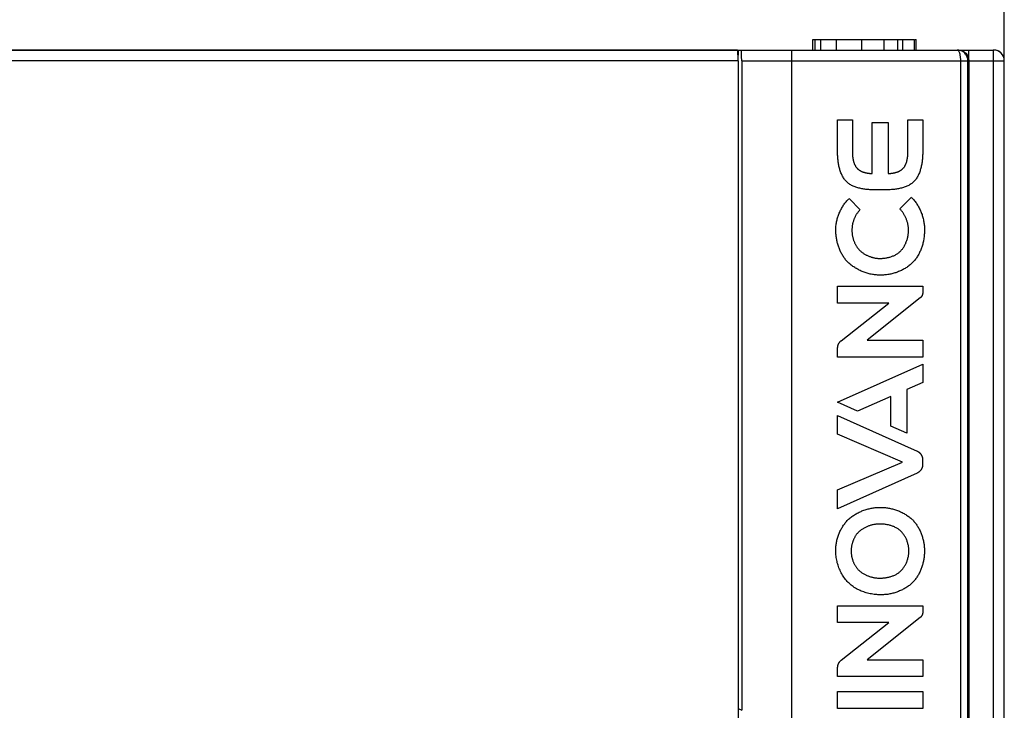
# Model space of a CAD drawing. Header units: millimetres. Extents: x -334 to 1371, y -859 to -284.
# Tile 33 of 42: x 763 to 791, y -396 to -377. Entities that reach past the tile are written whole.
import ezdxf

# ---------------------------------------------------------------- set-up
doc = ezdxf.new("R2010")
doc.units = ezdxf.units.MM
doc.header["$LTSCALE"] = 30.734
doc.header["$PDMODE"] = 3
doc.header["$PDSIZE"] = 2
doc.linetypes.add('JIS_02_1.0', pattern=[2, 1, -1])
doc.layers.get('0').update_dxf_attribs({"linetype": 'CONTINUOUS'})
doc.layers.get('Defpoints').update_dxf_attribs({"linetype": 'CONTINUOUS'})
doc.layers.add('09_ALL_ROUNDS', color=7, linetype='CONTINUOUS')
doc.layers.add('标注', color=2, linetype='CONTINUOUS')
doc.styles.get("Standard").update_dxf_attribs({"font": 'txt', "width": 0.707})
doc.dimstyles.get("Standard").update_dxf_attribs({"dimtxt": 7, "dimasz": 4, "dimexe": 2, "dimexo": 0, "dimtad": 0, "dimtih": 1, "dimtoh": 1, "dimdec": 1, "dimdsep": 46, "dimtxsty": 'Standard', "dimcen": 0.09, "dimclrd": 256, "dimclre": 256, "dimclrt": 256, "dimadec": 0, "dimazin": 0, "dimtp": 0.01, "dimtm": 0.01, "dimtfac": 1, "dimtdec": 1, "dimtofl": 0, "dimtmove": 0, "dimatfit": 3, "dimfxl": 0, "dimtolj": 1, "dimarcsym": 0})

# ---------------------------------------------------------------- blocks, each defined once
blk = doc.blocks.new('*D37')
at = {"layer": 'Defpoints', "color": 0, "linetype": 'JIS_02_1.0'}
for p in [(790.833, -358.229), (709.833, -377.963), (790.833, -377.963)]:
    blk.add_point(p, dxfattribs=at)
at = {"layer": '标注', "lineweight": -2}
for p, q in [((709.833, -377.963), (709.833, -356.229)), ((790.833, -377.963), (790.833, -356.229)), ((713.833, -358.229), (737.948, -358.229)), ((786.833, -358.229), (754.87, -358.229))]:
    blk.add_line(p, q, dxfattribs=at)
at = {"layer": '标注', "linetype": 'JIS_02_1.0'}
for points in [[(713.833, -357.563), (713.833, -358.896), (709.833, -358.229)], [(786.833, -358.896), (786.833, -357.563), (790.833, -358.229)]]:
    blk.add_solid(points, dxfattribs=at)
at = {"layer": '标注', "color": 0, "linetype": 'JIS_02_1.0', "insert": (746.409, -358.229), "char_height": 7, "attachment_point": 5}
blk.add_mtext('\\A1;{\\A1;80%%p1}', dxfattribs=at)

msp = doc.modelspace()

# ---------------------------------------------------------------- linework, layer by layer
at = {"color": 7, "linetype": 'Continuous'}
for p, q in [((785.433, -377.662), (785.433, -377.362)), ((785.433, -377.362), (788.302, -377.362)), ((785.503, -377.662), (785.503, -377.362)), ((785.665, -377.662), (785.665, -377.362)), ((786.101, -377.662), (786.101, -377.362)), ((786.823, -377.662), (786.823, -377.362)), ((787.445, -377.662), (787.445, -377.362)), ((787.834, -377.662), (787.834, -377.362)), ((787.975, -377.662), (787.975, -377.362)), ((788.302, -377.662), (788.302, -377.362)), ((788.319, -377.362), (788.351, -377.362)), ((788.351, -377.662), (788.351, -377.362)), ((710.133, -377.663), (790.533, -377.663)), ((783.318, -377.671), (747.348, -377.671)), ((783.331, -377.663), (783.331, -377.807)), ((784.834, -377.663), (784.834, -398.203)), ((789.521, -377.666), (789.508, -377.663)), ((789.548, -377.666), (789.509, -377.663)), ((789.834, -400.176), (789.834, -377.663)), ((790.533, -547.663), (790.533, -377.663)), ((783.333, -377.971), (747.333, -377.971)), ((783.333, -377.971), (783.333, -396.663)), ((783.433, -377.963), (783.433, -396.269)), ((783.433, -377.963), (789.805, -377.963)), ((789.605, -406.791), (789.605, -377.963)), ((789.805, -406.791), (789.805, -377.963)), ((789.827, -377.903), (789.833, -377.963)), ((789.833, -377.963), (789.833, -406.812)), ((789.833, -377.963), (790.833, -377.963)), ((790.833, -547.363), (790.833, -377.963)), ((786.135, -380.54), (786.135, -379.632)), ((786.135, -379.632), (786.553, -379.632)), ((786.553, -379.632), (786.553, -380.541)), ((787.111, -381.145), (787.111, -379.71)), ((787.111, -379.71), (787.558, -379.71)), ((787.558, -379.71), (787.558, -381.145)), ((788.116, -379.632), (788.534, -379.632)), ((788.534, -379.632), (788.534, -380.54)), ((787.335, -381.606), (787.276, -381.606)), ((786.461, -381.844), (786.77, -382.163)), ((787.888, -382.139), (788.217, -381.814)), ((786.133, -384.792), (786.133, -384.316)), ((786.133, -384.316), (788.535, -384.316)), ((788.535, -384.316), (788.535, -384.503)), ((787.577, -384.792), (786.133, -384.792)), ((788.465, -384.648), (786.967, -385.838)), ((786.967, -385.838), (788.535, -385.838)), ((788.535, -385.838), (788.535, -386.314)), ((786.137, -386.314), (786.137, -386.055)), ((788.535, -386.314), (786.137, -386.314)), ((786.135, -387.588), (788.533, -386.513)), ((788.533, -386.513), (788.533, -387.033)), ((788.533, -387.033), (788.086, -387.232)), ((788.086, -387.232), (788.086, -388.463)), ((786.692, -387.838), (786.135, -387.588)), ((787.64, -387.425), (786.692, -387.838)), ((787.64, -388.263), (787.64, -387.425)), ((786.135, -388.491), (786.135, -387.958)), ((786.135, -387.958), (788.38, -388.965)), ((788.086, -388.463), (787.64, -388.263)), ((787.967, -389.275), (786.135, -388.491)), ((786.135, -390.058), (787.967, -389.275)), ((788.532, -389.201), (788.532, -389.348)), ((788.379, -389.585), (786.135, -390.591)), ((786.135, -390.591), (786.135, -390.058)), ((786.133, -393.798), (786.133, -393.321)), ((786.133, -393.321), (788.535, -393.321)), ((788.535, -393.321), (788.535, -393.508)), ((788.465, -393.653), (786.967, -394.843)), ((787.577, -393.798), (786.133, -393.798)), ((786.137, -395.32), (786.137, -395.061)), ((786.967, -394.843), (788.535, -394.843)), ((788.535, -394.843), (788.535, -395.32)), ((788.535, -395.32), (786.137, -395.32)), ((786.135, -396.216), (786.135, -395.743)), ((786.135, -395.743), (788.533, -395.743)), ((788.533, -395.743), (788.533, -396.216)), ((783.333, -396.216), (783.433, -396.269)), ((788.533, -396.216), (786.135, -396.216))]:
    msp.add_line(p, q, dxfattribs=at)
for points in [[(789.605, -377.963), (789.605, -377.939), (789.604, -377.916), (789.602, -377.892), (789.6, -377.869), (789.598, -377.846), (789.594, -377.823), (789.59, -377.8), (789.585, -377.778), (789.579, -377.756), (789.572, -377.736), (789.564, -377.716), (789.555, -377.699), (789.544, -377.685), (789.533, -377.673), (789.521, -377.666)], [(789.544, -377.663), (789.601, -377.669), (789.655, -377.686)], [(789.65, -377.699), (789.619, -377.685), (789.585, -377.673), (789.548, -377.666)], [(789.742, -377.778), (789.723, -377.756), (789.702, -377.736), (789.677, -377.716), (789.65, -377.699)], [(789.655, -377.686), (789.703, -377.713), (789.746, -377.749), (789.783, -377.794), (789.81, -377.846), (789.827, -377.903)], [(789.803, -377.924), (789.801, -377.916), (789.797, -377.892), (789.79, -377.869), (789.781, -377.846), (789.771, -377.823), (789.758, -377.8), (789.742, -377.778)], [(789.805, -377.963), (789.804, -377.939), (789.803, -377.924)], [(787.961, -381.018), (787.969, -381.011), (787.977, -381.003), (787.985, -380.995), (787.993, -380.986), (788, -380.978), (788.007, -380.969), (788.014, -380.96), (788.02, -380.95), (788.026, -380.941), (788.032, -380.931), (788.038, -380.921), (788.043, -380.911), (788.048, -380.901), (788.053, -380.89), (788.058, -380.88), (788.063, -380.869), (788.067, -380.858), (788.071, -380.847), (788.075, -380.836), (788.078, -380.825), (788.082, -380.813), (788.085, -380.802), (788.088, -380.79), (788.091, -380.778), (788.093, -380.767), (788.096, -380.755), (788.098, -380.743), (788.1, -380.731), (788.102, -380.719), (788.104, -380.707), (788.106, -380.695), (788.107, -380.683), (788.109, -380.671), (788.11, -380.659), (788.111, -380.647), (788.112, -380.635), (788.113, -380.623), (788.113, -380.612), (788.114, -380.6), (788.115, -380.588), (788.115, -380.576), (788.115, -380.564), (788.116, -380.553), (788.116, -380.541), (788.116, -379.632)], [(787.276, -381.606), (787.249, -381.606), (787.221, -381.606), (787.192, -381.605), (787.164, -381.604), (787.135, -381.603), (787.106, -381.602), (787.077, -381.601), (787.048, -381.599), (787.019, -381.597), (786.99, -381.595), (786.961, -381.592), (786.932, -381.589), (786.903, -381.585), (786.874, -381.581), (786.846, -381.577), (786.818, -381.572), (786.79, -381.566), (786.762, -381.56), (786.734, -381.554), (786.707, -381.546), (786.68, -381.539), (786.654, -381.53), (786.628, -381.521), (786.603, -381.511), (786.578, -381.5), (786.553, -381.489), (786.53, -381.477), (786.506, -381.464), (786.484, -381.45), (786.462, -381.436), (786.441, -381.42), (786.421, -381.404), (786.401, -381.387), (786.383, -381.369), (786.365, -381.35), (786.349, -381.33), (786.333, -381.31), (786.317, -381.289), (786.303, -381.267), (786.289, -381.244), (786.276, -381.221), (786.263, -381.197), (786.252, -381.173), (786.241, -381.148), (786.23, -381.122), (786.22, -381.096), (786.211, -381.07), (786.203, -381.043), (786.195, -381.016), (786.187, -380.989), (786.18, -380.961), (786.174, -380.933), (786.168, -380.905), (786.163, -380.877), (786.158, -380.849), (786.154, -380.82), (786.15, -380.792), (786.147, -380.763), (786.144, -380.735), (786.142, -380.707), (786.14, -380.678), (786.138, -380.65), (786.137, -380.622), (786.136, -380.595), (786.135, -380.568), (786.135, -380.54)], [(786.553, -380.541), (786.554, -380.553), (786.554, -380.564), (786.554, -380.576), (786.554, -380.588), (786.555, -380.6), (786.556, -380.612), (786.556, -380.624), (786.557, -380.635), (786.558, -380.647), (786.559, -380.659), (786.56, -380.671), (786.562, -380.683), (786.563, -380.695), (786.565, -380.707), (786.567, -380.719), (786.569, -380.731), (786.571, -380.743), (786.573, -380.755), (786.576, -380.767), (786.578, -380.779), (786.581, -380.79), (786.584, -380.802), (786.587, -380.813), (786.591, -380.825), (786.594, -380.836), (786.598, -380.847), (786.602, -380.858), (786.607, -380.869), (786.611, -380.88), (786.616, -380.89), (786.621, -380.901), (786.626, -380.911), (786.631, -380.921), (786.637, -380.931), (786.643, -380.941), (786.649, -380.95), (786.656, -380.96), (786.662, -380.969), (786.669, -380.978), (786.676, -380.986), (786.684, -380.995), (786.692, -381.003), (786.7, -381.011), (786.708, -381.018)], [(788.534, -380.54), (788.534, -380.568), (788.533, -380.595), (788.532, -380.622), (788.531, -380.65), (788.529, -380.678), (788.527, -380.707), (788.525, -380.735), (788.522, -380.763), (788.519, -380.792), (788.515, -380.82), (788.511, -380.849), (788.506, -380.877), (788.501, -380.905), (788.495, -380.933), (788.489, -380.961), (788.482, -380.989), (788.474, -381.016), (788.466, -381.043), (788.458, -381.07), (788.449, -381.096), (788.439, -381.122), (788.428, -381.148), (788.417, -381.173), (788.406, -381.197), (788.393, -381.221), (788.38, -381.244), (788.366, -381.267), (788.352, -381.289), (788.337, -381.31), (788.32, -381.33), (788.304, -381.35), (788.286, -381.369), (788.268, -381.387), (788.248, -381.404), (788.228, -381.42), (788.207, -381.436), (788.185, -381.45), (788.163, -381.464), (788.14, -381.477), (788.116, -381.489), (788.091, -381.5), (788.067, -381.511), (788.041, -381.521), (788.015, -381.53), (787.989, -381.539), (787.962, -381.546), (787.935, -381.554), (787.907, -381.56), (787.88, -381.566), (787.852, -381.572), (787.823, -381.577), (787.795, -381.581), (787.766, -381.585), (787.737, -381.589), (787.708, -381.592), (787.679, -381.595), (787.65, -381.597), (787.621, -381.599), (787.592, -381.601), (787.563, -381.602), (787.534, -381.603), (787.505, -381.604), (787.477, -381.605), (787.449, -381.606), (787.42, -381.606), (787.393, -381.606), (787.335, -381.606)], [(786.708, -381.018), (786.717, -381.025), (786.725, -381.032), (786.734, -381.039), (786.742, -381.045), (786.751, -381.051), (786.761, -381.057), (786.77, -381.062), (786.779, -381.067), (786.789, -381.073), (786.799, -381.077), (786.809, -381.082), (786.819, -381.086), (786.829, -381.091), (786.839, -381.095), (786.849, -381.099), (786.86, -381.102), (786.87, -381.106), (786.881, -381.109), (786.891, -381.112), (786.902, -381.115), (786.913, -381.118), (786.924, -381.12), (786.935, -381.123), (786.946, -381.125), (786.957, -381.127), (786.968, -381.129), (786.979, -381.131), (786.99, -381.133), (787.001, -381.135), (787.012, -381.136), (787.023, -381.137), (787.035, -381.139), (787.046, -381.14), (787.057, -381.141), (787.068, -381.142), (787.079, -381.143), (787.09, -381.144), (787.101, -381.144), (787.111, -381.145)], [(787.558, -381.145), (787.569, -381.144), (787.58, -381.144), (787.591, -381.143), (787.602, -381.142), (787.613, -381.141), (787.624, -381.14), (787.635, -381.139), (787.646, -381.137), (787.657, -381.136), (787.668, -381.135), (787.679, -381.133), (787.69, -381.131), (787.701, -381.129), (787.712, -381.127), (787.723, -381.125), (787.734, -381.123), (787.745, -381.12), (787.756, -381.118), (787.767, -381.115), (787.778, -381.112), (787.788, -381.109), (787.799, -381.106), (787.81, -381.102), (787.82, -381.099), (787.83, -381.095), (787.841, -381.091), (787.851, -381.086), (787.861, -381.082), (787.871, -381.077), (787.88, -381.073), (787.89, -381.067), (787.899, -381.062), (787.909, -381.057), (787.918, -381.051), (787.927, -381.045), (787.936, -381.039), (787.944, -381.032), (787.953, -381.025), (787.961, -381.018)], [(786.084, -382.734), (786.085, -382.706), (786.086, -382.678), (786.088, -382.65), (786.09, -382.622), (786.093, -382.593), (786.097, -382.565), (786.102, -382.537), (786.107, -382.508), (786.113, -382.48), (786.119, -382.452), (786.126, -382.424), (786.134, -382.396), (786.143, -382.368), (786.152, -382.341), (786.161, -382.313), (786.172, -382.286), (786.182, -382.259), (786.194, -382.232), (786.206, -382.206), (786.219, -382.18), (786.232, -382.154), (786.246, -382.128), (786.26, -382.103), (786.275, -382.078), (786.29, -382.054), (786.306, -382.03), (786.322, -382.006), (786.339, -381.983), (786.357, -381.96), (786.374, -381.938), (786.393, -381.916), (786.412, -381.895), (786.431, -381.875), (786.451, -381.855)], [(788.227, -381.824), (788.247, -381.845), (788.266, -381.867), (788.285, -381.889), (788.304, -381.911), (788.321, -381.934), (788.339, -381.958), (788.356, -381.982), (788.372, -382.007), (788.388, -382.032), (788.403, -382.057), (788.417, -382.083), (788.432, -382.109), (788.445, -382.136), (788.458, -382.163), (788.47, -382.19), (788.482, -382.217), (788.493, -382.245), (788.504, -382.273), (788.514, -382.301), (788.523, -382.329), (788.532, -382.358), (788.54, -382.386), (788.547, -382.415), (788.554, -382.444), (788.56, -382.473), (788.566, -382.502), (788.57, -382.531), (788.574, -382.56), (788.578, -382.59), (788.58, -382.619), (788.582, -382.648), (788.583, -382.677), (788.584, -382.706), (788.583, -382.767)], [(786.76, -382.173), (786.748, -382.186), (786.736, -382.2), (786.724, -382.213), (786.713, -382.227), (786.702, -382.242), (786.692, -382.256), (786.681, -382.271), (786.671, -382.286), (786.662, -382.302), (786.652, -382.317), (786.643, -382.333), (786.635, -382.35), (786.627, -382.366), (786.619, -382.382), (786.611, -382.399), (786.604, -382.416), (786.597, -382.433), (786.59, -382.45), (786.584, -382.468), (786.579, -382.485), (786.573, -382.503), (786.568, -382.52), (786.564, -382.538), (786.559, -382.556), (786.556, -382.574), (786.552, -382.591), (786.549, -382.609), (786.547, -382.627), (786.545, -382.645), (786.543, -382.663), (786.542, -382.681), (786.541, -382.699), (786.541, -382.717), (786.541, -382.734)], [(788.134, -382.734), (788.134, -382.715), (788.133, -382.696), (788.132, -382.677), (788.13, -382.658), (788.128, -382.638), (788.125, -382.619), (788.122, -382.6), (788.118, -382.581), (788.114, -382.561), (788.11, -382.542), (788.105, -382.523), (788.099, -382.504), (788.094, -382.485), (788.087, -382.467), (788.081, -382.448), (788.074, -382.429), (788.067, -382.411), (788.059, -382.393), (788.051, -382.375), (788.042, -382.357), (788.033, -382.339), (788.024, -382.322), (788.014, -382.305), (788.004, -382.288), (787.994, -382.271), (787.983, -382.255), (787.972, -382.239), (787.96, -382.223), (787.949, -382.208), (787.936, -382.193), (787.924, -382.178), (787.911, -382.164), (787.898, -382.15)], [(786.433, -383.65), (786.414, -383.631), (786.396, -383.611), (786.379, -383.591), (786.362, -383.571), (786.345, -383.55), (786.329, -383.528), (786.314, -383.506), (786.299, -383.484), (786.284, -383.461), (786.27, -383.438), (786.257, -383.414), (786.244, -383.391), (786.231, -383.366), (786.219, -383.342), (786.208, -383.317), (786.197, -383.292), (786.187, -383.267), (786.177, -383.241), (786.167, -383.215), (786.158, -383.189), (786.15, -383.163), (786.142, -383.137), (786.135, -383.11), (786.128, -383.083), (786.121, -383.057), (786.115, -383.03), (786.11, -383.003), (786.105, -382.976), (786.101, -382.949), (786.097, -382.922), (786.094, -382.895), (786.091, -382.868), (786.089, -382.841), (786.087, -382.814), (786.086, -382.788), (786.085, -382.761), (786.084, -382.734)], [(786.541, -382.734), (786.54, -382.752), (786.54, -382.771), (786.541, -382.789), (786.542, -382.807), (786.543, -382.826), (786.545, -382.844), (786.547, -382.862), (786.55, -382.881), (786.553, -382.899), (786.557, -382.917), (786.561, -382.936), (786.565, -382.954), (786.57, -382.972), (786.575, -382.99), (786.581, -383.008), (786.587, -383.026), (786.593, -383.043), (786.6, -383.061), (786.608, -383.078), (786.615, -383.096), (786.623, -383.113), (786.631, -383.129), (786.64, -383.146), (786.649, -383.162), (786.659, -383.178), (786.668, -383.194), (786.679, -383.21), (786.689, -383.225), (786.7, -383.24), (786.711, -383.255), (786.722, -383.269), (786.734, -383.283), (786.746, -383.297), (786.759, -383.31)], [(787.347, -383.534), (787.369, -383.534), (787.391, -383.533), (787.413, -383.532), (787.435, -383.53), (787.457, -383.528), (787.48, -383.525), (787.502, -383.521), (787.524, -383.517), (787.546, -383.513), (787.568, -383.508), (787.59, -383.503), (787.611, -383.497), (787.633, -383.49), (787.654, -383.483), (787.675, -383.475), (787.696, -383.467), (787.716, -383.458), (787.736, -383.449), (787.756, -383.439), (787.776, -383.428), (787.795, -383.417), (787.813, -383.406), (787.832, -383.393), (787.849, -383.38), (787.867, -383.367), (787.883, -383.353), (787.9, -383.337), (787.916, -383.322), (787.931, -383.305), (787.946, -383.288), (787.96, -383.271), (787.974, -383.253), (787.987, -383.234), (788, -383.215), (788.012, -383.196), (788.023, -383.176), (788.034, -383.155), (788.044, -383.135), (788.054, -383.114), (788.063, -383.093), (788.072, -383.071), (788.08, -383.049), (788.087, -383.027), (788.094, -383.005), (788.101, -382.983), (788.107, -382.96), (788.112, -382.938), (788.117, -382.915), (788.121, -382.893), (788.124, -382.87), (788.127, -382.847), (788.13, -382.824), (788.132, -382.802), (788.133, -382.779), (788.134, -382.757), (788.134, -382.734)], [(788.583, -382.767), (788.582, -382.799), (788.581, -382.832), (788.579, -382.864), (788.576, -382.897), (788.573, -382.929), (788.569, -382.962), (788.564, -382.994), (788.559, -383.026), (788.553, -383.053), (788.548, -383.081), (788.541, -383.108), (788.534, -383.135), (788.527, -383.161), (788.518, -383.188), (788.51, -383.215), (788.5, -383.241), (788.49, -383.268), (788.48, -383.294), (788.469, -383.319), (788.457, -383.345), (788.445, -383.37), (788.433, -383.395), (788.42, -383.42), (788.406, -383.444), (788.391, -383.468), (788.377, -383.492), (788.361, -383.515), (788.345, -383.538), (788.329, -383.56), (788.312, -383.582), (788.294, -383.603), (788.276, -383.624), (788.258, -383.644), (788.239, -383.664), (788.219, -383.683), (788.199, -383.701)], [(786.759, -383.31), (786.772, -383.323), (786.786, -383.335), (786.801, -383.347), (786.815, -383.358), (786.831, -383.37), (786.846, -383.381), (786.862, -383.391), (786.877, -383.402), (786.894, -383.412), (786.91, -383.421), (786.927, -383.43), (786.944, -383.439), (786.961, -383.448), (786.978, -383.456), (786.996, -383.464), (787.014, -383.471), (787.032, -383.478), (787.05, -383.485), (787.068, -383.491), (787.086, -383.497), (787.105, -383.503), (787.123, -383.508), (787.142, -383.512), (787.16, -383.516), (787.179, -383.52), (787.198, -383.524), (787.216, -383.527), (787.235, -383.529), (787.254, -383.531), (787.273, -383.533), (787.291, -383.534), (787.31, -383.535), (787.329, -383.535), (787.347, -383.534)], [(787.348, -384.004), (787.319, -384.004), (787.29, -384.004), (787.261, -384.003), (787.231, -384.001), (787.202, -383.998), (787.173, -383.995), (787.144, -383.991), (787.115, -383.986), (787.085, -383.981), (787.056, -383.975), (787.027, -383.968), (786.999, -383.96), (786.97, -383.952), (786.941, -383.944), (786.913, -383.934), (786.884, -383.924), (786.856, -383.914), (786.829, -383.903), (786.801, -383.891), (786.774, -383.879), (786.747, -383.866), (786.72, -383.852), (786.694, -383.838), (786.668, -383.824), (786.642, -383.809), (786.617, -383.793), (786.592, -383.777), (786.568, -383.76), (786.544, -383.743), (786.521, -383.725), (786.498, -383.707), (786.476, -383.688), (786.454, -383.669), (786.433, -383.65)], [(788.199, -383.701), (788.177, -383.719), (788.155, -383.737), (788.132, -383.754), (788.109, -383.771), (788.085, -383.787), (788.061, -383.802), (788.036, -383.817), (788.011, -383.832), (787.986, -383.846), (787.96, -383.859), (787.934, -383.872), (787.908, -383.884), (787.881, -383.896), (787.854, -383.907), (787.827, -383.918), (787.8, -383.928), (787.772, -383.937), (787.745, -383.946), (787.717, -383.954), (787.689, -383.962), (787.66, -383.969), (787.632, -383.976), (787.604, -383.981), (787.575, -383.987), (787.547, -383.991), (787.518, -383.995), (787.49, -383.998), (787.461, -384.001), (787.433, -384.003), (787.404, -384.004), (787.376, -384.004), (787.348, -384.004)], [(788.535, -384.503), (788.535, -384.507), (788.534, -384.512), (788.534, -384.516), (788.534, -384.521), (788.533, -384.525), (788.532, -384.53), (788.532, -384.534), (788.531, -384.539), (788.53, -384.543), (788.528, -384.548), (788.527, -384.552), (788.526, -384.557), (788.524, -384.561), (788.523, -384.565), (788.521, -384.57), (788.519, -384.574), (788.518, -384.578), (788.516, -384.583), (788.514, -384.587), (788.511, -384.591), (788.509, -384.595), (788.507, -384.599), (788.504, -384.603), (788.502, -384.607), (788.499, -384.611), (788.496, -384.615), (788.494, -384.618), (788.491, -384.622), (788.488, -384.626), (788.485, -384.629), (788.482, -384.632), (788.479, -384.636), (788.475, -384.639), (788.472, -384.642), (788.469, -384.645), (788.465, -384.648)], [(786.137, -386.055), (786.137, -386.049), (786.137, -386.043), (786.138, -386.037), (786.138, -386.03), (786.139, -386.024), (786.14, -386.018), (786.141, -386.012), (786.142, -386.005), (786.144, -385.999), (786.145, -385.993), (786.147, -385.987), (786.149, -385.98), (786.151, -385.974), (786.153, -385.968), (786.156, -385.962), (786.158, -385.956), (786.161, -385.95), (786.163, -385.944), (786.166, -385.938), (786.169, -385.933), (786.172, -385.927), (786.176, -385.921), (786.179, -385.916), (786.183, -385.91), (786.186, -385.905), (786.19, -385.9), (786.194, -385.895), (786.198, -385.89), (786.202, -385.885), (786.206, -385.88), (786.21, -385.875), (786.215, -385.871), (786.219, -385.866), (786.224, -385.862), (786.229, -385.858), (786.233, -385.854), (787.577, -384.792)], [(788.38, -388.965), (788.386, -388.967), (788.391, -388.97), (788.397, -388.974), (788.403, -388.977), (788.409, -388.981), (788.414, -388.984), (788.42, -388.988), (788.425, -388.992), (788.43, -388.997), (788.436, -389.001), (788.441, -389.006), (788.446, -389.011), (788.451, -389.015), (788.456, -389.02), (788.46, -389.026), (788.465, -389.031), (788.469, -389.036), (788.474, -389.042), (788.478, -389.048), (788.482, -389.053), (788.486, -389.059), (788.49, -389.065), (788.494, -389.071), (788.497, -389.077), (788.5, -389.083), (788.504, -389.09), (788.507, -389.096), (788.51, -389.102), (788.512, -389.109), (788.515, -389.115), (788.518, -389.122), (788.52, -389.128), (788.522, -389.135), (788.524, -389.141), (788.525, -389.148), (788.527, -389.155), (788.528, -389.161), (788.529, -389.168), (788.53, -389.175), (788.531, -389.181), (788.532, -389.188), (788.532, -389.194), (788.532, -389.201)], [(788.532, -389.348), (788.532, -389.355), (788.532, -389.361), (788.531, -389.368), (788.53, -389.375), (788.529, -389.381), (788.528, -389.388), (788.527, -389.395), (788.525, -389.401), (788.524, -389.408), (788.522, -389.414), (788.52, -389.421), (788.517, -389.428), (788.515, -389.434), (788.512, -389.441), (788.51, -389.447), (788.507, -389.453), (788.504, -389.46), (788.5, -389.466), (788.497, -389.472), (788.493, -389.478), (788.49, -389.484), (788.486, -389.49), (788.482, -389.496), (788.478, -389.502), (788.474, -389.508), (788.469, -389.513), (788.465, -389.519), (788.46, -389.524), (788.455, -389.529), (788.451, -389.534), (788.446, -389.539), (788.441, -389.544), (788.435, -389.548), (788.43, -389.553), (788.425, -389.557), (788.419, -389.561), (788.414, -389.565), (788.408, -389.569), (788.403, -389.572), (788.397, -389.576), (788.391, -389.579), (788.385, -389.582), (788.379, -389.585)], [(786.425, -390.904), (786.447, -390.885), (786.469, -390.865), (786.491, -390.847), (786.514, -390.828), (786.537, -390.811), (786.561, -390.793), (786.586, -390.777), (786.611, -390.761), (786.636, -390.745), (786.662, -390.73), (786.688, -390.715), (786.714, -390.701), (786.741, -390.688), (786.768, -390.675), (786.795, -390.663), (786.823, -390.651), (786.851, -390.64), (786.879, -390.629), (786.908, -390.62), (786.936, -390.61), (786.965, -390.602), (786.994, -390.594), (787.023, -390.587), (787.052, -390.58), (787.081, -390.574), (787.11, -390.569), (787.14, -390.564), (787.169, -390.56), (787.198, -390.557), (787.228, -390.554), (787.257, -390.552), (787.286, -390.551), (787.315, -390.551), (787.344, -390.551)], [(787.344, -390.551), (787.372, -390.551), (787.401, -390.552), (787.429, -390.553), (787.458, -390.556), (787.486, -390.558), (787.515, -390.562), (787.543, -390.566), (787.572, -390.57), (787.6, -390.575), (787.628, -390.581), (787.657, -390.588), (787.685, -390.595), (787.713, -390.602), (787.741, -390.611), (787.768, -390.62), (787.796, -390.629), (787.823, -390.639), (787.85, -390.65), (787.877, -390.661), (787.904, -390.672), (787.93, -390.685), (787.956, -390.697), (787.982, -390.711), (788.007, -390.724), (788.032, -390.739), (788.057, -390.753), (788.081, -390.769), (788.105, -390.785), (788.128, -390.801), (788.151, -390.818), (788.174, -390.835), (788.196, -390.853)], [(786.084, -391.781), (786.084, -391.753), (786.084, -391.725), (786.085, -391.697), (786.087, -391.669), (786.089, -391.641), (786.092, -391.613), (786.096, -391.585), (786.1, -391.557), (786.105, -391.529), (786.111, -391.501), (786.117, -391.473), (786.124, -391.445), (786.132, -391.418), (786.14, -391.39), (786.149, -391.363), (786.159, -391.336), (786.169, -391.309), (786.18, -391.282), (786.191, -391.256), (786.203, -391.23), (786.215, -391.204), (786.228, -391.178), (786.242, -391.153), (786.256, -391.128), (786.271, -391.104), (786.286, -391.08), (786.302, -391.056), (786.318, -391.033), (786.335, -391.01), (786.352, -390.988), (786.369, -390.966), (786.388, -390.945), (786.406, -390.924), (786.425, -390.904)], [(788.196, -390.853), (788.215, -390.87), (788.234, -390.888), (788.252, -390.906), (788.27, -390.925), (788.287, -390.944), (788.304, -390.964), (788.321, -390.985), (788.337, -391.005), (788.352, -391.027), (788.367, -391.048), (788.381, -391.071), (788.395, -391.093), (788.409, -391.116), (788.422, -391.139), (788.434, -391.163), (788.446, -391.187), (788.458, -391.211), (788.469, -391.236), (788.48, -391.261), (788.49, -391.286), (788.499, -391.311), (788.508, -391.336), (788.517, -391.362), (788.525, -391.388), (788.532, -391.414), (788.539, -391.44), (788.546, -391.466), (788.552, -391.492), (788.557, -391.518), (788.562, -391.545), (788.567, -391.571), (788.571, -391.597), (788.574, -391.624), (788.577, -391.65), (788.579, -391.676), (788.581, -391.703), (788.582, -391.729), (788.583, -391.755), (788.583, -391.781)], [(787.351, -391.021), (787.331, -391.02), (787.311, -391.02), (787.292, -391.021), (787.272, -391.021), (787.252, -391.023), (787.232, -391.025), (787.212, -391.027), (787.193, -391.03), (787.173, -391.033), (787.153, -391.036), (787.133, -391.041), (787.114, -391.045), (787.094, -391.05), (787.074, -391.056), (787.055, -391.061), (787.036, -391.068), (787.017, -391.074), (786.998, -391.081), (786.979, -391.089), (786.96, -391.097), (786.942, -391.105), (786.923, -391.114), (786.905, -391.123), (786.887, -391.133), (786.87, -391.142), (786.853, -391.153), (786.836, -391.163), (786.819, -391.174), (786.803, -391.186), (786.786, -391.197), (786.771, -391.209), (786.755, -391.222), (786.74, -391.234), (786.726, -391.247)], [(788.144, -391.781), (788.144, -391.759), (788.143, -391.736), (788.141, -391.714), (788.139, -391.692), (788.136, -391.67), (788.133, -391.647), (788.129, -391.625), (788.124, -391.603), (788.119, -391.581), (788.113, -391.559), (788.106, -391.537), (788.099, -391.515), (788.092, -391.493), (788.083, -391.472), (788.075, -391.451), (788.065, -391.43), (788.055, -391.409), (788.045, -391.389), (788.033, -391.369), (788.022, -391.35), (788.009, -391.331), (787.997, -391.312), (787.983, -391.294), (787.969, -391.277), (787.955, -391.26), (787.94, -391.243), (787.924, -391.227), (787.908, -391.212), (787.891, -391.197), (787.874, -391.183), (787.857, -391.17), (787.839, -391.157), (787.82, -391.145), (787.801, -391.134), (787.782, -391.123), (787.762, -391.113), (787.742, -391.103), (787.722, -391.094), (787.701, -391.086), (787.68, -391.078), (787.659, -391.071), (787.637, -391.064), (787.616, -391.058), (787.594, -391.052), (787.572, -391.047), (787.55, -391.042), (787.528, -391.038), (787.506, -391.034), (787.483, -391.031), (787.461, -391.028), (787.439, -391.026), (787.417, -391.024), (787.395, -391.023), (787.373, -391.022), (787.351, -391.021)], [(786.726, -391.247), (786.714, -391.259), (786.703, -391.271), (786.693, -391.284), (786.682, -391.296), (786.672, -391.31), (786.662, -391.323), (786.652, -391.337), (786.643, -391.351), (786.634, -391.365), (786.625, -391.379), (786.617, -391.394), (786.609, -391.409), (786.601, -391.424), (786.593, -391.439), (786.586, -391.454), (786.579, -391.47), (786.573, -391.486), (786.567, -391.501), (786.561, -391.517), (786.556, -391.534), (786.551, -391.55), (786.546, -391.566), (786.542, -391.582), (786.538, -391.599), (786.534, -391.615), (786.531, -391.632), (786.528, -391.648), (786.526, -391.665), (786.524, -391.682), (786.522, -391.698), (786.521, -391.715), (786.52, -391.731), (786.52, -391.748), (786.52, -391.764), (786.52, -391.781)], [(787.376, -393.013), (787.311, -393.013), (787.274, -393.011), (787.238, -393.009), (787.201, -393.006), (787.164, -393.002), (787.127, -392.997), (787.09, -392.991), (787.054, -392.984), (787.017, -392.976), (786.981, -392.967), (786.945, -392.957), (786.909, -392.946), (786.873, -392.934), (786.838, -392.922), (786.803, -392.908), (786.769, -392.893), (786.735, -392.877), (786.702, -392.861), (786.669, -392.843), (786.637, -392.824), (786.606, -392.804), (786.575, -392.783), (786.545, -392.761), (786.516, -392.738), (786.488, -392.714), (786.461, -392.689), (786.434, -392.663), (786.409, -392.636), (786.384, -392.608), (786.36, -392.58), (786.337, -392.55), (786.315, -392.52), (786.295, -392.489), (786.275, -392.457), (786.255, -392.424), (786.237, -392.391), (786.22, -392.358), (786.204, -392.324), (786.189, -392.289), (786.175, -392.254), (786.162, -392.218), (786.149, -392.183), (786.138, -392.147), (786.128, -392.11), (786.119, -392.074), (786.111, -392.037), (786.104, -392.001), (786.098, -391.964), (786.093, -391.927), (786.089, -391.89), (786.087, -391.854), (786.085, -391.817), (786.084, -391.781)], [(786.52, -391.781), (786.52, -391.797), (786.52, -391.814), (786.52, -391.83), (786.521, -391.847), (786.522, -391.864), (786.524, -391.881), (786.526, -391.897), (786.529, -391.914), (786.531, -391.931), (786.535, -391.948), (786.538, -391.964), (786.542, -391.981), (786.547, -391.997), (786.552, -392.014), (786.557, -392.03), (786.562, -392.047), (786.568, -392.063), (786.574, -392.079), (786.581, -392.095), (786.588, -392.11), (786.595, -392.126), (786.603, -392.141), (786.611, -392.157), (786.619, -392.172), (786.628, -392.186), (786.637, -392.201), (786.646, -392.215), (786.655, -392.229), (786.665, -392.243), (786.675, -392.256), (786.686, -392.27), (786.696, -392.282), (786.707, -392.295), (786.718, -392.307), (786.73, -392.319)], [(787.334, -392.544), (787.376, -392.543), (787.398, -392.541), (787.42, -392.54), (787.442, -392.538), (787.464, -392.535), (787.486, -392.532), (787.508, -392.529), (787.531, -392.525), (787.553, -392.521), (787.575, -392.516), (787.596, -392.511), (787.618, -392.505), (787.64, -392.498), (787.661, -392.491), (787.682, -392.484), (787.703, -392.476), (787.723, -392.467), (787.744, -392.458), (787.764, -392.449), (787.783, -392.438), (787.803, -392.427), (787.821, -392.416), (787.84, -392.404), (787.858, -392.391), (787.875, -392.378), (787.892, -392.363), (787.909, -392.349), (787.925, -392.333), (787.94, -392.317), (787.955, -392.301), (787.97, -392.284), (787.984, -392.266), (787.997, -392.248), (788.01, -392.229), (788.022, -392.21), (788.034, -392.191), (788.045, -392.171), (788.055, -392.151), (788.065, -392.13), (788.075, -392.11), (788.084, -392.089), (788.092, -392.067), (788.1, -392.046), (788.107, -392.024), (788.113, -392.002), (788.119, -391.98), (788.124, -391.958), (788.129, -391.936), (788.133, -391.914), (788.136, -391.891), (788.139, -391.869), (788.141, -391.847), (788.143, -391.825), (788.144, -391.803), (788.144, -391.781)], [(788.583, -391.781), (788.583, -391.806), (788.582, -391.832), (788.581, -391.859), (788.579, -391.885), (788.577, -391.911), (788.574, -391.938), (788.571, -391.964), (788.567, -391.99), (788.563, -392.017), (788.558, -392.043), (788.553, -392.07), (788.547, -392.096), (788.54, -392.122), (788.534, -392.148), (788.526, -392.174), (788.518, -392.2), (788.51, -392.226), (788.501, -392.251), (788.492, -392.277), (788.482, -392.302), (788.472, -392.327), (788.461, -392.351), (788.449, -392.376), (788.438, -392.4), (788.425, -392.424), (788.412, -392.447), (788.399, -392.47), (788.385, -392.493), (788.371, -392.515), (788.356, -392.537), (788.341, -392.558), (788.325, -392.579), (788.309, -392.6), (788.292, -392.62), (788.275, -392.64), (788.257, -392.659), (788.239, -392.677), (788.22, -392.695), (788.201, -392.713)], [(786.73, -392.319), (786.745, -392.332), (786.76, -392.345), (786.775, -392.357), (786.791, -392.369), (786.807, -392.381), (786.823, -392.392), (786.84, -392.403), (786.857, -392.413), (786.874, -392.424), (786.891, -392.433), (786.909, -392.443), (786.927, -392.452), (786.945, -392.461), (786.964, -392.469), (786.983, -392.477), (787.001, -392.484), (787.02, -392.491), (787.039, -392.498), (787.059, -392.504), (787.078, -392.51), (787.098, -392.515), (787.117, -392.52), (787.137, -392.525), (787.157, -392.529), (787.176, -392.532), (787.196, -392.536), (787.216, -392.538), (787.236, -392.54), (787.256, -392.542), (787.275, -392.543), (787.295, -392.544), (787.315, -392.544), (787.334, -392.544)], [(788.201, -392.713), (788.179, -392.731), (788.157, -392.748), (788.134, -392.765), (788.111, -392.781), (788.087, -392.797), (788.063, -392.813), (788.038, -392.828), (788.013, -392.842), (787.987, -392.856), (787.962, -392.87), (787.936, -392.882), (787.909, -392.895), (787.883, -392.906), (787.856, -392.918), (787.828, -392.928), (787.801, -392.938), (787.773, -392.948), (787.745, -392.956), (787.717, -392.965), (787.689, -392.972), (787.661, -392.979), (787.633, -392.985), (787.604, -392.991), (787.576, -392.996), (787.547, -393.001), (787.519, -393.004), (787.49, -393.008), (787.461, -393.01), (787.433, -393.012), (787.404, -393.013), (787.376, -393.013)], [(788.535, -393.508), (788.535, -393.513), (788.534, -393.517), (788.534, -393.522), (788.534, -393.526), (788.533, -393.531), (788.532, -393.535), (788.532, -393.54), (788.531, -393.544), (788.53, -393.549), (788.528, -393.553), (788.527, -393.558), (788.526, -393.562), (788.524, -393.567), (788.523, -393.571), (788.521, -393.575), (788.519, -393.58), (788.518, -393.584), (788.516, -393.588), (788.514, -393.592), (788.511, -393.597), (788.509, -393.601), (788.507, -393.605), (788.504, -393.609), (788.502, -393.613), (788.499, -393.616), (788.496, -393.62), (788.494, -393.624), (788.491, -393.628), (788.488, -393.631), (788.485, -393.635), (788.482, -393.638), (788.479, -393.641), (788.475, -393.645), (788.472, -393.648), (788.469, -393.651), (788.465, -393.653)], [(786.137, -395.061), (786.137, -395.055), (786.137, -395.049), (786.138, -395.042), (786.138, -395.036), (786.139, -395.03), (786.14, -395.023), (786.141, -395.017), (786.142, -395.011), (786.144, -395.005), (786.145, -394.998), (786.147, -394.992), (786.149, -394.986), (786.151, -394.98), (786.153, -394.974), (786.156, -394.968), (786.158, -394.962), (786.161, -394.956), (786.163, -394.95), (786.166, -394.944), (786.169, -394.938), (786.172, -394.933), (786.176, -394.927), (786.179, -394.921), (786.183, -394.916), (786.186, -394.911), (786.19, -394.905), (786.194, -394.9), (786.198, -394.895), (786.202, -394.89), (786.206, -394.885), (786.21, -394.881), (786.215, -394.876), (786.219, -394.872), (786.224, -394.867), (786.229, -394.863), (786.233, -394.859), (787.577, -393.798)]]:
    msp.add_lwpolyline(points, dxfattribs=at)
msp.add_arc((790.533, -377.963), 0.3, 0, 90, dxfattribs=at)
for centre in [(783.318, -377.971), (783.418, -377.963)]:
    msp.add_ellipse(centre, major_axis=(0, 0.3), ratio=0.05, start_param=-1.570796, end_param=0, dxfattribs=at)
at = {"layer": '09_ALL_ROUNDS', "color": 7, "linetype": 'Continuous'}
msp.add_arc((790.533, -377.962), 0.3, 14.9694, 90, dxfattribs=at)

# ---------------------------------------------------------------- dimensions: what is measured, and where the dimension line sits
at = {"layer": '标注'}
dim = msp.add_linear_dim(base=(790.833, -358.229), p1=(709.833, -377.963), p2=(790.833, -377.963), text='{\\A1;80%%p1}', dimstyle='Standard', override={"dimtad": 0, "dimtih": 1, "dimtoh": 1, "dimdec": 0, "dimzin": 0, "dimtxsty": 'Standard', "dimcen": 5.0292, "dimclrt": 0, "dimtol": 0, "dimtdec": 4, "dimtzin": 0}, dxfattribs=at)
dim.commit()
dim.dimension.update_dxf_attribs({"geometry": '*D37', "text_midpoint": (746.409, -358.229), "dimtype": 160})

doc.saveas('drawing.dxf')
